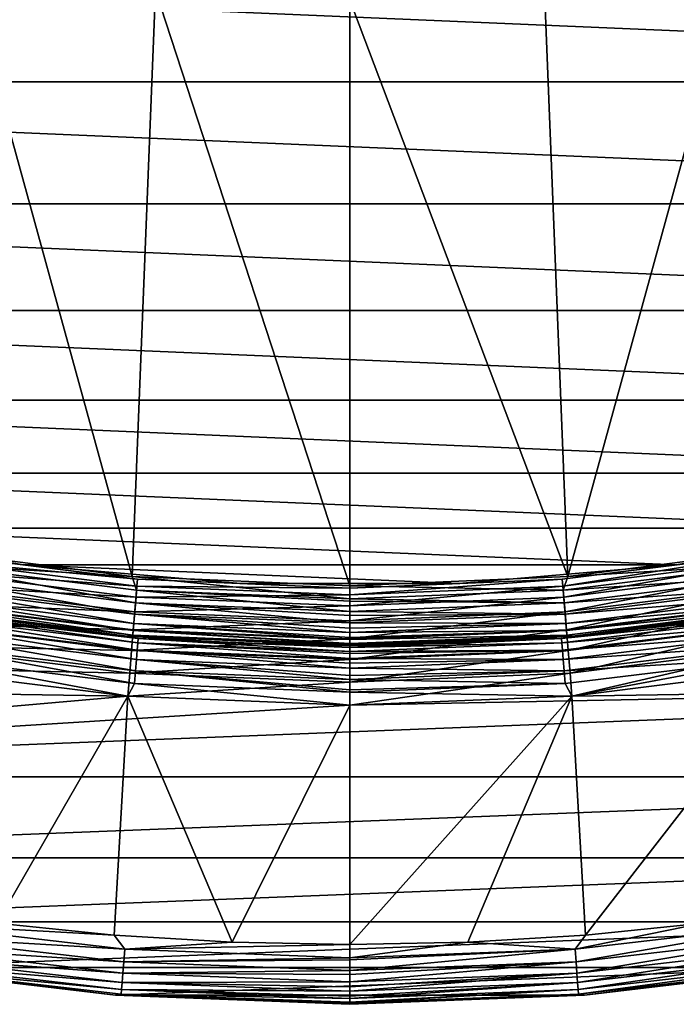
# Model space of a CAD drawing. Header units: millimetres. Extents: x -25 to 25, y -25 to 25.
# Tile 27 of 76: x -2.8 to 2.7, y -25 to -16.8. Entities that reach past the tile are written whole.
import ezdxf

# ---------------------------------------------------------------- set-up
doc = ezdxf.new("R2010")
doc.units = ezdxf.units.MM
doc.header["$LTSCALE"] = 81.481481
for name, color, linetype in [('1', 7, 'CONTINUOUS'), ('11', 7, 'CONTINUOUS'), ('13', 7, 'CONTINUOUS'), ('14', 7, 'CONTINUOUS'), ('15', 7, 'CONTINUOUS'), ('16', 7, 'CONTINUOUS'), ('17', 7, 'CONTINUOUS'), ('18', 7, 'CONTINUOUS'), ('19', 7, 'CONTINUOUS'), ('22', 7, 'CONTINUOUS'), ('24', 7, 'CONTINUOUS'), ('3', 7, 'CONTINUOUS'), ('4', 7, 'CONTINUOUS'), ('5', 7, 'CONTINUOUS'), ('6', 7, 'CONTINUOUS'), ('8', 7, 'CONTINUOUS'), ('9', 7, 'CONTINUOUS')]:
    doc.layers.add(name, color=color, linetype=linetype)

msp = doc.modelspace()

# ---------------------------------------------------------------- linework, layer by layer
at = {"layer": '1', "color": 96, "linetype": 'Continuous', "true_color": 0x008000}
for points in [[(-3.7028, -22.1932, -9.4785), (-11.3498, -22.2751, -9.4785), (-1.8574, -22.4232, -9.4785), (-3.7028, -22.1932, -9.4785)], [(1.8574, -22.4232, -9.4785), (11.3498, -22.2751, -9.4785), (3.7028, -22.1932, -9.4785), (1.8574, -22.4232, -9.4785)], [(-11.3498, -22.2751, -9.4785), (-9.567, -23.097, -9.4785), (-1.8574, -22.4232, -9.4785), (-11.3498, -22.2751, -9.4785)], [(11.3498, -22.2751, -9.4785), (-9.567, -23.097, -9.4785), (9.567, -23.097, -9.4785), (11.3498, -22.2751, -9.4785)], [(-9.567, -23.097, -9.4785), (11.3498, -22.2751, -9.4785), (0, -22.5, -9.4785), (-9.567, -23.097, -9.4785)], [(0, -22.5, -9.4785), (11.3498, -22.2751, -9.4785), (1.8574, -22.4232, -9.4785), (0, -22.5, -9.4785)], [(-9.567, -23.097, -9.4785), (0, -22.5, -9.4785), (-1.8574, -22.4232, -9.4785), (-9.567, -23.097, -9.4785)], [(-9.567, -23.097, -9.4785), (-7.7255, -23.7764, -9.4785), (9.567, -23.097, -9.4785), (-9.567, -23.097, -9.4785)], [(9.567, -23.097, -9.4785), (-7.7255, -23.7764, -9.4785), (7.7255, -23.7764, -9.4785), (9.567, -23.097, -9.4785)], [(-7.7255, -23.7764, -9.4785), (-5.8361, -24.3093, -9.4785), (7.7255, -23.7764, -9.4785), (-7.7255, -23.7764, -9.4785)], [(7.7255, -23.7764, -9.4785), (-5.8361, -24.3093, -9.4785), (5.8361, -24.3093, -9.4785), (7.7255, -23.7764, -9.4785)], [(-5.8361, -24.3093, -9.4785), (-3.9109, -24.6922, -9.4785), (5.8361, -24.3093, -9.4785), (-5.8361, -24.3093, -9.4785)], [(5.8361, -24.3093, -9.4785), (-3.9109, -24.6922, -9.4785), (3.9109, -24.6922, -9.4785), (5.8361, -24.3093, -9.4785)], [(-3.9109, -24.6922, -9.4785), (-1.9615, -24.9229, -9.4785), (3.9109, -24.6922, -9.4785), (-3.9109, -24.6922, -9.4785)], [(3.9109, -24.6922, -9.4785), (-1.9615, -24.9229, -9.4785), (1.9615, -24.9229, -9.4785), (3.9109, -24.6922, -9.4785)], [(-1.9615, -24.9229, -9.4785), (0, -25, -9.4785), (1.9615, -24.9229, -9.4785), (-1.9615, -24.9229, -9.4785)]]:
    msp.add_3dface(points, dxfattribs=at)
at = {"layer": '11', "color": 96, "linetype": 'Continuous', "true_color": 0x008000}
for points in [[(3.718, -21.6836, -7.9785), (1.8657, -21.9207, -7.9785), (3.718, -21.6836, -8.9785), (3.718, -21.6836, -7.9785)], [(3.718, -21.6836, -8.9785), (1.8657, -21.9207, -7.9785), (2.7944, -21.8218, -8.9785), (3.718, -21.6836, -8.9785)], [(2.7944, -21.8218, -8.9785), (1.8657, -21.9207, -7.9785), (1.8657, -21.9207, -8.9785), (2.7944, -21.8218, -8.9785)], [(1.8657, -21.9207, -7.9785), (0, -22, -7.9785), (1.8657, -21.9207, -8.9785), (1.8657, -21.9207, -7.9785)], [(1.8657, -21.9207, -8.9785), (0, -22, -7.9785), (0.9337, -21.9802, -8.9785), (1.8657, -21.9207, -8.9785)], [(0, -22, -7.9785), (0, -22, -8.9785), (0.9337, -21.9802, -8.9785), (0, -22, -7.9785)]]:
    msp.add_3dface(points, dxfattribs=at)
at = {"layer": '13', "color": 96, "linetype": 'Continuous', "true_color": 0x008000}
for points in [[(-4.5296, -21.0174, -12.8785), (-2.7309, -21.3259, -12.8785), (-3.5419, -21.2257, -12.6834), (-4.5296, -21.0174, -12.8785)], [(-3.5419, -21.2257, -12.6834), (-1.777, -21.4457, -12.6834), (-3.5513, -21.2819, -12.4957), (-3.5419, -21.2257, -12.6834)], [(-3.5419, -21.2257, -12.6834), (-2.7309, -21.3259, -12.8785), (-1.777, -21.4457, -12.6834), (-3.5419, -21.2257, -12.6834)], [(1.777, -21.4457, -12.6834), (2.7309, -21.3259, -12.8785), (3.5419, -21.2257, -12.6834), (1.777, -21.4457, -12.6834)], [(1.777, -21.4457, -12.6834), (3.5419, -21.2257, -12.6834), (1.7817, -21.5025, -12.4957), (1.777, -21.4457, -12.6834)], [(1.7817, -21.5025, -12.4957), (3.5419, -21.2257, -12.6834), (3.5513, -21.2819, -12.4957), (1.7817, -21.5025, -12.4957)], [(-3.5513, -21.2819, -12.4957), (-1.7817, -21.5025, -12.4957), (-3.5666, -21.3732, -12.3226), (-3.5513, -21.2819, -12.4957)], [(-3.5513, -21.2819, -12.4957), (-1.777, -21.4457, -12.6834), (-1.7817, -21.5025, -12.4957), (-3.5513, -21.2819, -12.4957)], [(1.7817, -21.5025, -12.4957), (3.5513, -21.2819, -12.4957), (1.7894, -21.5947, -12.3226), (1.7817, -21.5025, -12.4957)], [(1.7894, -21.5947, -12.3226), (3.5513, -21.2819, -12.4957), (3.5666, -21.3732, -12.3226), (1.7894, -21.5947, -12.3226)], [(-3.5666, -21.3732, -12.3226), (-1.7894, -21.5947, -12.3226), (-3.5871, -21.4961, -12.171), (-3.5666, -21.3732, -12.3226)], [(-3.5666, -21.3732, -12.3226), (-1.7817, -21.5025, -12.4957), (-1.7894, -21.5947, -12.3226), (-3.5666, -21.3732, -12.3226)], [(-2.7309, -21.3259, -12.8785), (-0.9125, -21.4806, -12.8785), (-1.777, -21.4457, -12.6834), (-2.7309, -21.3259, -12.8785)], [(0.9125, -21.4806, -12.8785), (2.7309, -21.3259, -12.8785), (1.777, -21.4457, -12.6834), (0.9125, -21.4806, -12.8785)], [(1.7894, -21.5947, -12.3226), (3.5666, -21.3732, -12.3226), (1.7997, -21.7189, -12.171), (1.7894, -21.5947, -12.3226)], [(1.7997, -21.7189, -12.171), (3.5666, -21.3732, -12.3226), (3.5871, -21.4961, -12.171), (1.7997, -21.7189, -12.171)], [(-1.777, -21.4457, -12.6834), (0, -21.5192, -12.6834), (-1.7817, -21.5025, -12.4957), (-1.777, -21.4457, -12.6834)], [(-1.777, -21.4457, -12.6834), (-0.9125, -21.4806, -12.8785), (0, -21.5192, -12.6834), (-1.777, -21.4457, -12.6834)], [(-0.9125, -21.4806, -12.8785), (0.9125, -21.4806, -12.8785), (0, -21.5192, -12.6834), (-0.9125, -21.4806, -12.8785)], [(0, -21.5192, -12.6834), (0.9125, -21.4806, -12.8785), (1.777, -21.4457, -12.6834), (0, -21.5192, -12.6834)], [(0, -21.5192, -12.6834), (1.777, -21.4457, -12.6834), (0, -21.5762, -12.4957), (0, -21.5192, -12.6834)], [(0, -21.5762, -12.4957), (1.777, -21.4457, -12.6834), (1.7817, -21.5025, -12.4957), (0, -21.5762, -12.4957)], [(-3.5871, -21.4961, -12.171), (-1.7997, -21.7189, -12.171), (-3.612, -21.6458, -12.0466), (-3.5871, -21.4961, -12.171)], [(-3.5871, -21.4961, -12.171), (-1.7894, -21.5947, -12.3226), (-1.7997, -21.7189, -12.171), (-3.5871, -21.4961, -12.171)], [(-1.7817, -21.5025, -12.4957), (0, -21.5762, -12.4957), (-1.7894, -21.5947, -12.3226), (-1.7817, -21.5025, -12.4957)], [(-1.7817, -21.5025, -12.4957), (0, -21.5192, -12.6834), (0, -21.5762, -12.4957), (-1.7817, -21.5025, -12.4957)], [(0, -21.5762, -12.4957), (1.7817, -21.5025, -12.4957), (0, -21.6687, -12.3226), (0, -21.5762, -12.4957)], [(0, -21.6687, -12.3226), (1.7817, -21.5025, -12.4957), (1.7894, -21.5947, -12.3226), (0, -21.6687, -12.3226)], [(1.7997, -21.7189, -12.171), (3.5871, -21.4961, -12.171), (1.8122, -21.8701, -12.0466), (1.7997, -21.7189, -12.171)], [(1.8122, -21.8701, -12.0466), (3.5871, -21.4961, -12.171), (3.612, -21.6458, -12.0466), (1.8122, -21.8701, -12.0466)], [(-3.612, -21.6458, -12.0466), (-1.8122, -21.8701, -12.0466), (-3.6405, -21.8166, -11.9543), (-3.612, -21.6458, -12.0466)], [(-3.612, -21.6458, -12.0466), (-1.7997, -21.7189, -12.171), (-1.8122, -21.8701, -12.0466), (-3.612, -21.6458, -12.0466)], [(-1.7894, -21.5947, -12.3226), (0, -21.6687, -12.3226), (-1.7997, -21.7189, -12.171), (-1.7894, -21.5947, -12.3226)], [(-1.7894, -21.5947, -12.3226), (0, -21.5762, -12.4957), (0, -21.6687, -12.3226), (-1.7894, -21.5947, -12.3226)], [(0, -21.6687, -12.3226), (1.7894, -21.5947, -12.3226), (0, -21.7933, -12.171), (0, -21.6687, -12.3226)], [(0, -21.7933, -12.171), (1.7894, -21.5947, -12.3226), (1.7997, -21.7189, -12.171), (0, -21.7933, -12.171)], [(1.8122, -21.8701, -12.0466), (3.612, -21.6458, -12.0466), (1.8265, -22.0427, -11.9543), (1.8122, -21.8701, -12.0466)], [(1.8265, -22.0427, -11.9543), (3.612, -21.6458, -12.0466), (3.6405, -21.8166, -11.9543), (1.8265, -22.0427, -11.9543)], [(-1.7997, -21.7189, -12.171), (0, -21.7933, -12.171), (-1.8122, -21.8701, -12.0466), (-1.7997, -21.7189, -12.171)], [(-1.7997, -21.7189, -12.171), (0, -21.6687, -12.3226), (0, -21.7933, -12.171), (-1.7997, -21.7189, -12.171)], [(0, -21.7933, -12.171), (1.7997, -21.7189, -12.171), (0, -21.9451, -12.0466), (0, -21.7933, -12.171)], [(0, -21.9451, -12.0466), (1.7997, -21.7189, -12.171), (1.8122, -21.8701, -12.0466), (0, -21.9451, -12.0466)], [(-3.6405, -21.8166, -11.9543), (-1.8265, -22.0427, -11.9543), (-3.6715, -22.0018, -11.8975), (-3.6405, -21.8166, -11.9543)], [(-3.6405, -21.8166, -11.9543), (-1.8122, -21.8701, -12.0466), (-1.8265, -22.0427, -11.9543), (-3.6405, -21.8166, -11.9543)], [(-1.8122, -21.8701, -12.0466), (0, -21.7933, -12.171), (0, -21.9451, -12.0466), (-1.8122, -21.8701, -12.0466)], [(1.8265, -22.0427, -11.9543), (3.6405, -21.8166, -11.9543), (1.842, -22.2299, -11.8975), (1.8265, -22.0427, -11.9543)], [(1.842, -22.2299, -11.8975), (3.6405, -21.8166, -11.9543), (3.6715, -22.0018, -11.8975), (1.842, -22.2299, -11.8975)], [(-1.8122, -21.8701, -12.0466), (0, -21.9451, -12.0466), (-1.8265, -22.0427, -11.9543), (-1.8122, -21.8701, -12.0466)], [(0, -21.9451, -12.0466), (1.8122, -21.8701, -12.0466), (0, -22.1182, -11.9543), (0, -21.9451, -12.0466)], [(0, -22.1182, -11.9543), (1.8122, -21.8701, -12.0466), (1.8265, -22.0427, -11.9543), (0, -22.1182, -11.9543)], [(-1.8265, -22.0427, -11.9543), (0, -21.9451, -12.0466), (0, -22.1182, -11.9543), (-1.8265, -22.0427, -11.9543)], [(-3.7034, -22.1931, -11.8785), (-3.6715, -22.0018, -11.8975), (-1.842, -22.2299, -11.8975), (-3.7034, -22.1931, -11.8785)], [(-3.6715, -22.0018, -11.8975), (-1.8265, -22.0427, -11.9543), (-1.842, -22.2299, -11.8975), (-3.6715, -22.0018, -11.8975)], [(-1.8265, -22.0427, -11.9543), (0, -22.1182, -11.9543), (-1.842, -22.2299, -11.8975), (-1.8265, -22.0427, -11.9543)], [(0, -22.1182, -11.9543), (1.8265, -22.0427, -11.9543), (0, -22.3061, -11.8975), (0, -22.1182, -11.9543)], [(0, -22.3061, -11.8975), (1.8265, -22.0427, -11.9543), (1.842, -22.2299, -11.8975), (0, -22.3061, -11.8975)], [(1.8581, -22.4231, -11.8785), (1.842, -22.2299, -11.8975), (3.6715, -22.0018, -11.8975), (1.8581, -22.4231, -11.8785)], [(3.7034, -22.1931, -11.8785), (1.8581, -22.4231, -11.8785), (3.6715, -22.0018, -11.8975), (3.7034, -22.1931, -11.8785)], [(-1.842, -22.2299, -11.8975), (0, -22.1182, -11.9543), (0, -22.3061, -11.8975), (-1.842, -22.2299, -11.8975)], [(-1.8581, -22.4231, -11.8785), (-3.7034, -22.1931, -11.8785), (-1.842, -22.2299, -11.8975), (-1.8581, -22.4231, -11.8785)], [(-1.8581, -22.4231, -11.8785), (-1.842, -22.2299, -11.8975), (0, -22.3061, -11.8975), (-1.8581, -22.4231, -11.8785)], [(0, -22.5, -11.8785), (-1.8581, -22.4231, -11.8785), (0, -22.3061, -11.8975), (0, -22.5, -11.8785)], [(1.8581, -22.4231, -11.8785), (0, -22.5, -11.8785), (1.842, -22.2299, -11.8975), (1.8581, -22.4231, -11.8785)], [(0, -22.5, -11.8785), (0, -22.3061, -11.8975), (1.842, -22.2299, -11.8975), (0, -22.5, -11.8785)]]:
    msp.add_3dface(points, dxfattribs=at)
at = {"layer": '14', "color": 96, "linetype": 'Continuous', "true_color": 0x008000}
for points in [[(3.6329, -21.1908, -7.4785), (1.8228, -21.4226, -7.4785), (3.557, -21.316, -7.4909), (3.6329, -21.1908, -7.4785)], [(1.8228, -21.4226, -7.4785), (1.7846, -21.5369, -7.4909), (3.557, -21.316, -7.4909), (1.8228, -21.4226, -7.4785)], [(1.7846, -21.5369, -7.4909), (3.5744, -21.4204, -7.5278), (3.557, -21.316, -7.4909), (1.7846, -21.5369, -7.4909)], [(1.8228, -21.4226, -7.4785), (0, -21.5, -7.4785), (1.7846, -21.5369, -7.4909), (1.8228, -21.4226, -7.4785)], [(1.7933, -21.6424, -7.5278), (3.5744, -21.4204, -7.5278), (1.7846, -21.5369, -7.4909), (1.7933, -21.6424, -7.5278)], [(1.7933, -21.6424, -7.5278), (3.5901, -21.514, -7.5874), (3.5744, -21.4204, -7.5278), (1.7933, -21.6424, -7.5278)], [(0, -21.5, -7.4785), (0, -21.6107, -7.4909), (1.7846, -21.5369, -7.4909), (0, -21.5, -7.4785)], [(0, -21.6107, -7.4909), (1.7933, -21.6424, -7.5278), (1.7846, -21.5369, -7.4909), (0, -21.6107, -7.4909)], [(1.8012, -21.737, -7.5874), (3.5901, -21.514, -7.5874), (1.7933, -21.6424, -7.5278), (1.8012, -21.737, -7.5874)], [(1.8012, -21.737, -7.5874), (3.6031, -21.5922, -7.6666), (3.5901, -21.514, -7.5874), (1.8012, -21.737, -7.5874)], [(0, -21.6294, -7.4956), (1.7933, -21.6424, -7.5278), (0, -21.6107, -7.4909), (0, -21.6294, -7.4956)], [(0, -21.7165, -7.5278), (1.7933, -21.6424, -7.5278), (0, -21.6294, -7.4956), (0, -21.7165, -7.5278)], [(0, -21.7165, -7.5278), (1.8012, -21.737, -7.5874), (1.7933, -21.6424, -7.5278), (0, -21.7165, -7.5278)], [(1.8077, -21.816, -7.6666), (3.6031, -21.5922, -7.6666), (1.8012, -21.737, -7.5874), (1.8077, -21.816, -7.6666)], [(1.8077, -21.816, -7.6666), (3.6129, -21.6511, -7.7615), (3.6031, -21.5922, -7.6666), (1.8077, -21.816, -7.6666)], [(1.8127, -21.8755, -7.7615), (3.6129, -21.6511, -7.7615), (1.8077, -21.816, -7.6666), (1.8127, -21.8755, -7.7615)], [(1.8127, -21.8755, -7.7615), (3.619, -21.6876, -7.8673), (3.6129, -21.6511, -7.7615), (1.8127, -21.8755, -7.7615)], [(0, -21.75, -7.5455), (1.8012, -21.737, -7.5874), (0, -21.7165, -7.5278), (0, -21.75, -7.5455)], [(1.8157, -21.9124, -7.8673), (3.619, -21.6876, -7.8673), (1.8127, -21.8755, -7.7615), (1.8157, -21.9124, -7.8673)], [(1.8157, -21.9124, -7.8673), (1.8657, -21.9207, -7.9785), (3.619, -21.6876, -7.8673), (1.8157, -21.9124, -7.8673)], [(1.8657, -21.9207, -7.9785), (3.718, -21.6836, -7.9785), (3.619, -21.6876, -7.8673), (1.8657, -21.9207, -7.9785)], [(0, -21.8115, -7.5874), (1.8077, -21.816, -7.6666), (1.8012, -21.737, -7.5874), (0, -21.8115, -7.5874)], [(0, -21.8115, -7.5874), (1.8012, -21.737, -7.5874), (0, -21.75, -7.5455), (0, -21.8115, -7.5874)], [(0, -21.8536, -7.625), (1.8077, -21.816, -7.6666), (0, -21.8115, -7.5874), (0, -21.8536, -7.625)], [(0, -21.8908, -7.6666), (1.8127, -21.8755, -7.7615), (1.8077, -21.816, -7.6666), (0, -21.8908, -7.6666)], [(0, -21.8908, -7.6666), (1.8077, -21.816, -7.6666), (0, -21.8536, -7.625), (0, -21.8908, -7.6666)], [(0, -21.9504, -7.7615), (1.8157, -21.9124, -7.8673), (1.8127, -21.8755, -7.7615), (0, -21.9504, -7.7615)], [(0, -21.9504, -7.7615), (1.8127, -21.8755, -7.7615), (0, -21.933, -7.7285), (0, -21.9504, -7.7615)], [(0, -21.933, -7.7285), (1.8127, -21.8755, -7.7615), (0, -21.8908, -7.6666), (0, -21.933, -7.7285)], [(0, -21.9875, -7.8673), (1.8657, -21.9207, -7.9785), (1.8157, -21.9124, -7.8673), (0, -21.9875, -7.8673)], [(0, -21.9875, -7.8673), (1.8157, -21.9124, -7.8673), (0, -21.983, -7.8491), (0, -21.9875, -7.8673)], [(0, -21.983, -7.8491), (1.8157, -21.9124, -7.8673), (0, -21.9504, -7.7615), (0, -21.983, -7.8491)], [(0, -22, -7.9785), (1.8657, -21.9207, -7.9785), (0, -21.9875, -7.8673), (0, -22, -7.9785)]]:
    msp.add_3dface(points, dxfattribs=at)
at = {"layer": '15', "color": 96, "linetype": 'Continuous', "true_color": 0x008000}
for points in [[(-1.8228, -21.4226, -7.4785), (-3.6329, -21.1908, -7.4785), (-3.557, -21.316, -7.4909), (-1.8228, -21.4226, -7.4785)], [(-3.5744, -21.4204, -7.5278), (-1.7933, -21.6424, -7.5278), (-3.557, -21.316, -7.4909), (-3.5744, -21.4204, -7.5278)], [(-1.8228, -21.4226, -7.4785), (-3.557, -21.316, -7.4909), (-1.7846, -21.5369, -7.4909), (-1.8228, -21.4226, -7.4785)], [(-3.557, -21.316, -7.4909), (-1.7933, -21.6424, -7.5278), (-1.7846, -21.5369, -7.4909), (-3.557, -21.316, -7.4909)], [(-3.5901, -21.514, -7.5874), (-1.8012, -21.737, -7.5874), (-3.5744, -21.4204, -7.5278), (-3.5901, -21.514, -7.5874)], [(-3.5744, -21.4204, -7.5278), (-1.8012, -21.737, -7.5874), (-1.7933, -21.6424, -7.5278), (-3.5744, -21.4204, -7.5278)], [(0, -21.5, -7.4785), (-1.8228, -21.4226, -7.4785), (0, -21.6107, -7.4909), (0, -21.5, -7.4785)], [(0, -21.6107, -7.4909), (-1.8228, -21.4226, -7.4785), (-1.7846, -21.5369, -7.4909), (0, -21.6107, -7.4909)], [(-3.6031, -21.5922, -7.6666), (-1.8077, -21.816, -7.6666), (-3.5901, -21.514, -7.5874), (-3.6031, -21.5922, -7.6666)], [(-3.5901, -21.514, -7.5874), (-1.8077, -21.816, -7.6666), (-1.8012, -21.737, -7.5874), (-3.5901, -21.514, -7.5874)], [(-1.7933, -21.6424, -7.5278), (0, -21.7165, -7.5278), (-1.7846, -21.5369, -7.4909), (-1.7933, -21.6424, -7.5278)], [(0, -21.7165, -7.5278), (0, -21.6294, -7.4956), (-1.7846, -21.5369, -7.4909), (0, -21.7165, -7.5278)], [(0, -21.6294, -7.4956), (0, -21.6107, -7.4909), (-1.7846, -21.5369, -7.4909), (0, -21.6294, -7.4956)], [(-3.619, -21.6876, -7.8673), (-1.8157, -21.9124, -7.8673), (-3.6129, -21.6511, -7.7615), (-3.619, -21.6876, -7.8673)], [(-3.6129, -21.6511, -7.7615), (-1.8127, -21.8755, -7.7615), (-3.6031, -21.5922, -7.6666), (-3.6129, -21.6511, -7.7615)], [(-3.6129, -21.6511, -7.7615), (-1.8157, -21.9124, -7.8673), (-1.8127, -21.8755, -7.7615), (-3.6129, -21.6511, -7.7615)], [(-3.6031, -21.5922, -7.6666), (-1.8127, -21.8755, -7.7615), (-1.8077, -21.816, -7.6666), (-3.6031, -21.5922, -7.6666)], [(-1.8012, -21.737, -7.5874), (0, -21.8115, -7.5874), (-1.7933, -21.6424, -7.5278), (-1.8012, -21.737, -7.5874)], [(0, -21.8115, -7.5874), (0, -21.75, -7.5455), (-1.7933, -21.6424, -7.5278), (0, -21.8115, -7.5874)], [(0, -21.75, -7.5455), (0, -21.7165, -7.5278), (-1.7933, -21.6424, -7.5278), (0, -21.75, -7.5455)], [(-3.718, -21.6836, -7.9785), (-1.8657, -21.9207, -7.9785), (-3.619, -21.6876, -7.8673), (-3.718, -21.6836, -7.9785)], [(-3.619, -21.6876, -7.8673), (-1.8657, -21.9207, -7.9785), (-1.8157, -21.9124, -7.8673), (-3.619, -21.6876, -7.8673)], [(-1.8127, -21.8755, -7.7615), (0, -21.9504, -7.7615), (-1.8077, -21.816, -7.6666), (-1.8127, -21.8755, -7.7615)], [(-1.8077, -21.816, -7.6666), (0, -21.8908, -7.6666), (-1.8012, -21.737, -7.5874), (-1.8077, -21.816, -7.6666)], [(0, -21.9504, -7.7615), (0, -21.933, -7.7285), (-1.8077, -21.816, -7.6666), (0, -21.9504, -7.7615)], [(0, -21.933, -7.7285), (0, -21.8908, -7.6666), (-1.8077, -21.816, -7.6666), (0, -21.933, -7.7285)], [(0, -21.8908, -7.6666), (0, -21.8536, -7.625), (-1.8012, -21.737, -7.5874), (0, -21.8908, -7.6666)], [(0, -21.8536, -7.625), (0, -21.8115, -7.5874), (-1.8012, -21.737, -7.5874), (0, -21.8536, -7.625)], [(-1.8157, -21.9124, -7.8673), (0, -21.9875, -7.8673), (-1.8127, -21.8755, -7.7615), (-1.8157, -21.9124, -7.8673)], [(0, -21.9875, -7.8673), (0, -21.983, -7.8491), (-1.8127, -21.8755, -7.7615), (0, -21.9875, -7.8673)], [(0, -21.983, -7.8491), (0, -21.9504, -7.7615), (-1.8127, -21.8755, -7.7615), (0, -21.983, -7.8491)], [(-1.8657, -21.9207, -7.9785), (0, -22, -7.9785), (-1.8157, -21.9124, -7.8673), (-1.8657, -21.9207, -7.9785)], [(0, -22, -7.9785), (0, -21.9875, -7.8673), (-1.8157, -21.9124, -7.8673), (0, -22, -7.9785)]]:
    msp.add_3dface(points, dxfattribs=at)
at = {"layer": '16', "color": 96, "linetype": 'Continuous', "true_color": 0x008000}
for points in [[(-1.884, -24.539, -11.866), (-3.773, -24.4274, -11.829), (-3.7569, -24.3228, -11.866), (-1.884, -24.539, -11.866)], [(-2.9526, -24.3214, -11.8785), (-1.9708, -24.4206, -11.8785), (-3.7569, -24.3228, -11.866), (-2.9526, -24.3214, -11.8785)], [(-1.9708, -24.4206, -11.8785), (-1.884, -24.539, -11.866), (-3.7569, -24.3228, -11.866), (-1.9708, -24.4206, -11.8785)], [(-1.8921, -24.6445, -11.829), (-3.7875, -24.5211, -11.7693), (-3.773, -24.4274, -11.829), (-1.8921, -24.6445, -11.829)], [(-1.8921, -24.6445, -11.829), (-3.773, -24.4274, -11.829), (-1.884, -24.539, -11.866), (-1.8921, -24.6445, -11.829)], [(-1.9708, -24.4206, -11.8785), (-0.9861, -24.4802, -11.8785), (-1.884, -24.539, -11.866), (-1.9708, -24.4206, -11.8785)], [(-1.8993, -24.7391, -11.7693), (-3.7996, -24.5994, -11.69), (-3.7875, -24.5211, -11.7693), (-1.8993, -24.7391, -11.7693)], [(-1.8993, -24.7391, -11.7693), (-3.7875, -24.5211, -11.7693), (-1.8921, -24.6445, -11.829), (-1.8993, -24.7391, -11.7693)], [(-0.9861, -24.4802, -11.8785), (0, -24.5, -11.8785), (-1.884, -24.539, -11.866), (-0.9861, -24.4802, -11.8785)], [(0, -24.5, -11.8785), (0, -24.6113, -11.866), (-1.884, -24.539, -11.866), (0, -24.5, -11.8785)], [(-1.9054, -24.8181, -11.69), (-3.8087, -24.6583, -11.5951), (-3.7996, -24.5994, -11.69), (-1.9054, -24.8181, -11.69)], [(-1.9054, -24.8181, -11.69), (-3.7996, -24.5994, -11.69), (-1.8993, -24.7391, -11.7693), (-1.9054, -24.8181, -11.69)], [(0, -24.6113, -11.866), (-1.8921, -24.6445, -11.829), (-1.884, -24.539, -11.866), (0, -24.6113, -11.866)], [(0, -24.6294, -11.8615), (-1.8921, -24.6445, -11.829), (0, -24.6113, -11.866), (0, -24.6294, -11.8615)], [(-1.9615, -24.9229, -11.3785), (-3.9109, -24.6922, -11.3785), (-3.8143, -24.6947, -11.4892), (-1.9615, -24.9229, -11.3785)], [(-1.91, -24.8775, -11.5951), (-3.8143, -24.6947, -11.4892), (-3.8087, -24.6583, -11.5951), (-1.91, -24.8775, -11.5951)], [(-1.9128, -24.9143, -11.4892), (-1.9615, -24.9229, -11.3785), (-3.8143, -24.6947, -11.4892), (-1.9128, -24.9143, -11.4892)], [(-1.9128, -24.9143, -11.4892), (-3.8143, -24.6947, -11.4892), (-1.91, -24.8775, -11.5951), (-1.9128, -24.9143, -11.4892)], [(-1.91, -24.8775, -11.5951), (-3.8087, -24.6583, -11.5951), (-1.9054, -24.8181, -11.69), (-1.91, -24.8775, -11.5951)], [(0, -24.717, -11.829), (-1.8993, -24.7391, -11.7693), (-1.8921, -24.6445, -11.829), (0, -24.717, -11.829)], [(0, -24.717, -11.829), (-1.8921, -24.6445, -11.829), (0, -24.6294, -11.8615), (0, -24.717, -11.829)], [(0, -24.8119, -11.7693), (-1.9054, -24.8181, -11.69), (-1.8993, -24.7391, -11.7693), (0, -24.8119, -11.7693)], [(0, -24.75, -11.8115), (-1.8993, -24.7391, -11.7693), (0, -24.717, -11.829), (0, -24.75, -11.8115)], [(0, -24.8119, -11.7693), (-1.8993, -24.7391, -11.7693), (0, -24.75, -11.8115), (0, -24.8119, -11.7693)], [(0, -24.8911, -11.69), (-1.91, -24.8775, -11.5951), (-1.9054, -24.8181, -11.69), (0, -24.8911, -11.69)], [(0, -24.8536, -11.7321), (-1.9054, -24.8181, -11.69), (0, -24.8119, -11.7693), (0, -24.8536, -11.7321)], [(0, -24.8911, -11.69), (-1.9054, -24.8181, -11.69), (0, -24.8536, -11.7321), (0, -24.8911, -11.69)], [(0, -24.9876, -11.4892), (-1.9615, -24.9229, -11.3785), (-1.9128, -24.9143, -11.4892), (0, -24.9876, -11.4892)], [(0, -25, -11.3785), (-1.9615, -24.9229, -11.3785), (0, -24.9876, -11.4892), (0, -25, -11.3785)], [(0, -24.9507, -11.5951), (-1.9128, -24.9143, -11.4892), (-1.91, -24.8775, -11.5951), (0, -24.9507, -11.5951)], [(0, -24.9876, -11.4892), (-1.9128, -24.9143, -11.4892), (0, -24.983, -11.5079), (0, -24.9876, -11.4892)], [(0, -24.983, -11.5079), (-1.9128, -24.9143, -11.4892), (0, -24.9507, -11.5951), (0, -24.983, -11.5079)], [(0, -24.9507, -11.5951), (-1.91, -24.8775, -11.5951), (0, -24.933, -11.6285), (0, -24.9507, -11.5951)], [(0, -24.933, -11.6285), (-1.91, -24.8775, -11.5951), (0, -24.8911, -11.69), (0, -24.933, -11.6285)]]:
    msp.add_3dface(points, dxfattribs=at)
at = {"layer": '17', "color": 96, "linetype": 'Continuous', "true_color": 0x008000}
for points in [[(1.9708, -24.4206, -11.8785), (2.9526, -24.3214, -11.8785), (1.884, -24.539, -11.866), (1.9708, -24.4206, -11.8785)], [(2.9526, -24.3214, -11.8785), (3.7569, -24.3228, -11.866), (1.884, -24.539, -11.866), (2.9526, -24.3214, -11.8785)], [(3.7569, -24.3228, -11.866), (1.8921, -24.6445, -11.829), (1.884, -24.539, -11.866), (3.7569, -24.3228, -11.866)], [(3.773, -24.4274, -11.829), (1.8921, -24.6445, -11.829), (3.7569, -24.3228, -11.866), (3.773, -24.4274, -11.829)], [(0.9861, -24.4802, -11.8785), (1.9708, -24.4206, -11.8785), (1.884, -24.539, -11.866), (0.9861, -24.4802, -11.8785)], [(3.773, -24.4274, -11.829), (1.8993, -24.7391, -11.7693), (1.8921, -24.6445, -11.829), (3.773, -24.4274, -11.829)], [(3.7875, -24.5211, -11.7693), (1.8993, -24.7391, -11.7693), (3.773, -24.4274, -11.829), (3.7875, -24.5211, -11.7693)], [(0, -24.5, -11.8785), (0.9861, -24.4802, -11.8785), (0, -24.6113, -11.866), (0, -24.5, -11.8785)], [(0, -24.6113, -11.866), (0.9861, -24.4802, -11.8785), (1.884, -24.539, -11.866), (0, -24.6113, -11.866)], [(3.7875, -24.5211, -11.7693), (1.9054, -24.8181, -11.69), (1.8993, -24.7391, -11.7693), (3.7875, -24.5211, -11.7693)], [(3.7996, -24.5994, -11.69), (1.9054, -24.8181, -11.69), (3.7875, -24.5211, -11.7693), (3.7996, -24.5994, -11.69)], [(0, -24.717, -11.829), (0, -24.6294, -11.8615), (1.884, -24.539, -11.866), (0, -24.717, -11.829)], [(1.8921, -24.6445, -11.829), (0, -24.717, -11.829), (1.884, -24.539, -11.866), (1.8921, -24.6445, -11.829)], [(0, -24.6294, -11.8615), (0, -24.6113, -11.866), (1.884, -24.539, -11.866), (0, -24.6294, -11.8615)], [(3.7996, -24.5994, -11.69), (1.91, -24.8775, -11.5951), (1.9054, -24.8181, -11.69), (3.7996, -24.5994, -11.69)], [(3.8087, -24.6583, -11.5951), (1.91, -24.8775, -11.5951), (3.7996, -24.5994, -11.69), (3.8087, -24.6583, -11.5951)], [(0, -24.8119, -11.7693), (0, -24.75, -11.8115), (1.8921, -24.6445, -11.829), (0, -24.8119, -11.7693)], [(1.8993, -24.7391, -11.7693), (0, -24.8119, -11.7693), (1.8921, -24.6445, -11.829), (1.8993, -24.7391, -11.7693)], [(0, -24.75, -11.8115), (0, -24.717, -11.829), (1.8921, -24.6445, -11.829), (0, -24.75, -11.8115)], [(3.8087, -24.6583, -11.5951), (1.9128, -24.9143, -11.4892), (1.91, -24.8775, -11.5951), (3.8087, -24.6583, -11.5951)], [(3.8143, -24.6947, -11.4892), (1.9128, -24.9143, -11.4892), (3.8087, -24.6583, -11.5951), (3.8143, -24.6947, -11.4892)], [(3.8143, -24.6947, -11.4892), (1.9615, -24.9229, -11.3785), (1.9128, -24.9143, -11.4892), (3.8143, -24.6947, -11.4892)], [(3.9109, -24.6922, -11.3785), (1.9615, -24.9229, -11.3785), (3.8143, -24.6947, -11.4892), (3.9109, -24.6922, -11.3785)], [(0, -24.8911, -11.69), (0, -24.8536, -11.7321), (1.8993, -24.7391, -11.7693), (0, -24.8911, -11.69)], [(1.9054, -24.8181, -11.69), (0, -24.8911, -11.69), (1.8993, -24.7391, -11.7693), (1.9054, -24.8181, -11.69)], [(0, -24.8536, -11.7321), (0, -24.8119, -11.7693), (1.8993, -24.7391, -11.7693), (0, -24.8536, -11.7321)], [(0, -24.9507, -11.5951), (0, -24.933, -11.6285), (1.9054, -24.8181, -11.69), (0, -24.9507, -11.5951)], [(1.91, -24.8775, -11.5951), (0, -24.9507, -11.5951), (1.9054, -24.8181, -11.69), (1.91, -24.8775, -11.5951)], [(0, -24.933, -11.6285), (0, -24.8911, -11.69), (1.9054, -24.8181, -11.69), (0, -24.933, -11.6285)], [(0, -24.9876, -11.4892), (0, -24.983, -11.5079), (1.91, -24.8775, -11.5951), (0, -24.9876, -11.4892)], [(1.9128, -24.9143, -11.4892), (0, -24.9876, -11.4892), (1.91, -24.8775, -11.5951), (1.9128, -24.9143, -11.4892)], [(0, -24.983, -11.5079), (0, -24.9507, -11.5951), (1.91, -24.8775, -11.5951), (0, -24.983, -11.5079)], [(1.9615, -24.9229, -11.3785), (0, -25, -11.3785), (1.9128, -24.9143, -11.4892), (1.9615, -24.9229, -11.3785)], [(0, -25, -11.3785), (0, -24.9876, -11.4892), (1.9128, -24.9143, -11.4892), (0, -25, -11.3785)]]:
    msp.add_3dface(points, dxfattribs=at)
at = {"layer": '18', "color": 96, "linetype": 'Continuous', "true_color": 0x008000}
for points in [[(-3.537, -21.764, -9.1956), (-1.7743, -21.9781, -9.1956), (-3.5311, -21.7275, -9.0898), (-3.537, -21.764, -9.1956)], [(-2.7944, -21.8218, -8.9785), (-3.5311, -21.7275, -9.0898), (-1.7713, -21.9412, -9.0898), (-2.7944, -21.8218, -8.9785)], [(-3.5311, -21.7275, -9.0898), (-1.7743, -21.9781, -9.1956), (-1.7713, -21.9412, -9.0898), (-3.5311, -21.7275, -9.0898)], [(-3.5466, -21.8229, -9.2904), (-1.7791, -22.0375, -9.2904), (-3.537, -21.764, -9.1956), (-3.5466, -21.8229, -9.2904)], [(-3.537, -21.764, -9.1956), (-1.7791, -22.0375, -9.2904), (-1.7743, -21.9781, -9.1956), (-3.537, -21.764, -9.1956)], [(-3.5593, -21.9012, -9.3697), (-1.7854, -22.1166, -9.3697), (-3.5466, -21.8229, -9.2904), (-3.5593, -21.9012, -9.3697)], [(-3.5466, -21.8229, -9.2904), (-1.7854, -22.1166, -9.3697), (-1.7791, -22.0375, -9.2904), (-3.5466, -21.8229, -9.2904)], [(-1.8657, -21.9207, -8.9785), (-2.7944, -21.8218, -8.9785), (-1.7713, -21.9412, -9.0898), (-1.8657, -21.9207, -8.9785)], [(-3.5745, -21.9949, -9.4292), (-1.7931, -22.2112, -9.4292), (-3.5593, -21.9012, -9.3697), (-3.5745, -21.9949, -9.4292)], [(-3.5593, -21.9012, -9.3697), (-1.7931, -22.2112, -9.4292), (-1.7854, -22.1166, -9.3697), (-3.5593, -21.9012, -9.3697)], [(-0.9337, -21.9802, -8.9785), (-1.8657, -21.9207, -8.9785), (-1.7713, -21.9412, -9.0898), (-0.9337, -21.9802, -8.9785)], [(-1.7791, -22.0375, -9.2904), (0, -22.1092, -9.2904), (-1.7743, -21.9781, -9.1956), (-1.7791, -22.0375, -9.2904)], [(-1.7743, -21.9781, -9.1956), (0, -22.0496, -9.1956), (-1.7713, -21.9412, -9.0898), (-1.7743, -21.9781, -9.1956)], [(-1.7743, -21.9781, -9.1956), (0, -22.1092, -9.2904), (0, -22.067, -9.2285), (-1.7743, -21.9781, -9.1956)], [(0, -22.0496, -9.1956), (-1.7743, -21.9781, -9.1956), (0, -22.067, -9.2285), (0, -22.0496, -9.1956)], [(-0.9337, -21.9802, -8.9785), (-1.7713, -21.9412, -9.0898), (0, -22.0125, -9.0898), (-0.9337, -21.9802, -8.9785)], [(-1.7713, -21.9412, -9.0898), (0, -22.0496, -9.1956), (0, -22.017, -9.1079), (-1.7713, -21.9412, -9.0898)], [(0, -22.0125, -9.0898), (-1.7713, -21.9412, -9.0898), (0, -22.017, -9.1079), (0, -22.0125, -9.0898)], [(0, -22, -8.9785), (-0.9337, -21.9802, -8.9785), (0, -22.0125, -9.0898), (0, -22, -8.9785)], [(-3.5915, -22.0994, -9.4661), (-1.8016, -22.3167, -9.4661), (-3.5745, -21.9949, -9.4292), (-3.5915, -22.0994, -9.4661)], [(-3.5745, -21.9949, -9.4292), (-1.8016, -22.3167, -9.4661), (-1.7931, -22.2112, -9.4292), (-3.5745, -21.9949, -9.4292)], [(-1.7854, -22.1166, -9.3697), (0, -22.1885, -9.3697), (-1.7791, -22.0375, -9.2904), (-1.7854, -22.1166, -9.3697)], [(-1.7791, -22.0375, -9.2904), (0, -22.1885, -9.3697), (0, -22.1464, -9.3321), (-1.7791, -22.0375, -9.2904)], [(0, -22.1092, -9.2904), (-1.7791, -22.0375, -9.2904), (0, -22.1464, -9.3321), (0, -22.1092, -9.2904)], [(-3.7028, -22.1932, -9.4785), (-1.8574, -22.4232, -9.4785), (-3.5915, -22.0994, -9.4661), (-3.7028, -22.1932, -9.4785)], [(-3.5915, -22.0994, -9.4661), (-1.8574, -22.4232, -9.4785), (-1.8016, -22.3167, -9.4661), (-3.5915, -22.0994, -9.4661)], [(-1.7931, -22.2112, -9.4292), (0, -22.2835, -9.4292), (-1.7854, -22.1166, -9.3697), (-1.7931, -22.2112, -9.4292)], [(-1.7854, -22.1166, -9.3697), (0, -22.2835, -9.4292), (0, -22.25, -9.4115), (-1.7854, -22.1166, -9.3697)], [(0, -22.1885, -9.3697), (-1.7854, -22.1166, -9.3697), (0, -22.25, -9.4115), (0, -22.1885, -9.3697)], [(-1.8016, -22.3167, -9.4661), (0, -22.3893, -9.4661), (-1.7931, -22.2112, -9.4292), (-1.8016, -22.3167, -9.4661)], [(-1.7931, -22.2112, -9.4292), (0, -22.3893, -9.4661), (0, -22.3706, -9.4615), (-1.7931, -22.2112, -9.4292)], [(0, -22.2835, -9.4292), (-1.7931, -22.2112, -9.4292), (0, -22.3706, -9.4615), (0, -22.2835, -9.4292)], [(-1.8574, -22.4232, -9.4785), (0, -22.5, -9.4785), (-1.8016, -22.3167, -9.4661), (-1.8574, -22.4232, -9.4785)], [(-1.8016, -22.3167, -9.4661), (0, -22.5, -9.4785), (0, -22.3893, -9.4661), (-1.8016, -22.3167, -9.4661)]]:
    msp.add_3dface(points, dxfattribs=at)
at = {"layer": '19', "color": 96, "linetype": 'Continuous', "true_color": 0x008000}
for points in [[(1.8657, -21.9207, -8.9785), (1.7713, -21.9412, -9.0898), (3.5311, -21.7275, -9.0898), (1.8657, -21.9207, -8.9785)], [(1.7713, -21.9412, -9.0898), (3.537, -21.764, -9.1956), (3.5311, -21.7275, -9.0898), (1.7713, -21.9412, -9.0898)], [(2.7944, -21.8218, -8.9785), (1.8657, -21.9207, -8.9785), (3.5311, -21.7275, -9.0898), (2.7944, -21.8218, -8.9785)], [(1.7743, -21.9781, -9.1956), (3.537, -21.764, -9.1956), (1.7713, -21.9412, -9.0898), (1.7743, -21.9781, -9.1956)], [(1.7743, -21.9781, -9.1956), (3.5466, -21.8229, -9.2904), (3.537, -21.764, -9.1956), (1.7743, -21.9781, -9.1956)], [(1.7791, -22.0375, -9.2904), (3.5466, -21.8229, -9.2904), (1.7743, -21.9781, -9.1956), (1.7791, -22.0375, -9.2904)], [(1.7791, -22.0375, -9.2904), (3.5593, -21.9012, -9.3697), (3.5466, -21.8229, -9.2904), (1.7791, -22.0375, -9.2904)], [(0.9337, -21.9802, -8.9785), (0, -22, -8.9785), (1.7713, -21.9412, -9.0898), (0.9337, -21.9802, -8.9785)], [(0, -22, -8.9785), (0, -22.0125, -9.0898), (1.7713, -21.9412, -9.0898), (0, -22, -8.9785)], [(0, -22.0125, -9.0898), (1.7743, -21.9781, -9.1956), (1.7713, -21.9412, -9.0898), (0, -22.0125, -9.0898)], [(0, -22.017, -9.1079), (0, -22.0496, -9.1956), (1.7743, -21.9781, -9.1956), (0, -22.017, -9.1079)], [(0, -22.0496, -9.1956), (1.7791, -22.0375, -9.2904), (1.7743, -21.9781, -9.1956), (0, -22.0496, -9.1956)], [(0, -22.0125, -9.0898), (0, -22.017, -9.1079), (1.7743, -21.9781, -9.1956), (0, -22.0125, -9.0898)], [(1.8657, -21.9207, -8.9785), (0.9337, -21.9802, -8.9785), (1.7713, -21.9412, -9.0898), (1.8657, -21.9207, -8.9785)], [(1.7854, -22.1166, -9.3697), (3.5593, -21.9012, -9.3697), (1.7791, -22.0375, -9.2904), (1.7854, -22.1166, -9.3697)], [(1.7854, -22.1166, -9.3697), (3.5745, -21.9949, -9.4292), (3.5593, -21.9012, -9.3697), (1.7854, -22.1166, -9.3697)], [(0, -22.067, -9.2285), (0, -22.1092, -9.2904), (1.7791, -22.0375, -9.2904), (0, -22.067, -9.2285)], [(0, -22.1092, -9.2904), (1.7854, -22.1166, -9.3697), (1.7791, -22.0375, -9.2904), (0, -22.1092, -9.2904)], [(0, -22.0496, -9.1956), (0, -22.067, -9.2285), (1.7791, -22.0375, -9.2904), (0, -22.0496, -9.1956)], [(1.7931, -22.2112, -9.4292), (3.5745, -21.9949, -9.4292), (1.7854, -22.1166, -9.3697), (1.7931, -22.2112, -9.4292)], [(1.7931, -22.2112, -9.4292), (3.5915, -22.0994, -9.4661), (3.5745, -21.9949, -9.4292), (1.7931, -22.2112, -9.4292)], [(0, -22.1092, -9.2904), (0, -22.1464, -9.3321), (1.7854, -22.1166, -9.3697), (0, -22.1092, -9.2904)], [(0, -22.1464, -9.3321), (0, -22.1885, -9.3697), (1.7854, -22.1166, -9.3697), (0, -22.1464, -9.3321)], [(0, -22.1885, -9.3697), (1.7931, -22.2112, -9.4292), (1.7854, -22.1166, -9.3697), (0, -22.1885, -9.3697)], [(1.8016, -22.3167, -9.4661), (3.5915, -22.0994, -9.4661), (1.7931, -22.2112, -9.4292), (1.8016, -22.3167, -9.4661)], [(1.8016, -22.3167, -9.4661), (1.8574, -22.4232, -9.4785), (3.5915, -22.0994, -9.4661), (1.8016, -22.3167, -9.4661)], [(1.8574, -22.4232, -9.4785), (3.7028, -22.1932, -9.4785), (3.5915, -22.0994, -9.4661), (1.8574, -22.4232, -9.4785)], [(0, -22.1885, -9.3697), (0, -22.25, -9.4115), (1.7931, -22.2112, -9.4292), (0, -22.1885, -9.3697)], [(0, -22.25, -9.4115), (0, -22.2835, -9.4292), (1.7931, -22.2112, -9.4292), (0, -22.25, -9.4115)], [(0, -22.2835, -9.4292), (1.8016, -22.3167, -9.4661), (1.7931, -22.2112, -9.4292), (0, -22.2835, -9.4292)], [(0, -22.2835, -9.4292), (0, -22.3706, -9.4615), (1.8016, -22.3167, -9.4661), (0, -22.2835, -9.4292)], [(0, -22.3893, -9.4661), (1.8574, -22.4232, -9.4785), (1.8016, -22.3167, -9.4661), (0, -22.3893, -9.4661)], [(0, -22.3706, -9.4615), (0, -22.3893, -9.4661), (1.8016, -22.3167, -9.4661), (0, -22.3706, -9.4615)], [(0, -22.5, -9.4785), (1.8574, -22.4232, -9.4785), (0, -22.3893, -9.4661), (0, -22.5, -9.4785)]]:
    msp.add_3dface(points, dxfattribs=at)
at = {"layer": '22', "color": 9, "linetype": 'Continuous', "true_color": 0xc2bdad}
for points in [[(-12.7846, -17.286, -75.5285), (-14.2045, -16.1394, -75.5285), (12.7846, -17.286, -75.5285), (-12.7846, -17.286, -75.5285)], [(12.7846, -17.286, -75.5285), (-14.2045, -16.1394, -75.5285), (14.2045, -16.1394, -75.5285), (12.7846, -17.286, -75.5285)], [(-11.2727, -18.3078, -75.5285), (-12.7846, -17.286, -75.5285), (11.2727, -18.3078, -75.5285), (-11.2727, -18.3078, -75.5285)], [(11.2727, -18.3078, -75.5285), (-12.7846, -17.286, -75.5285), (12.7846, -17.286, -75.5285), (11.2727, -18.3078, -75.5285)], [(-9.6793, -19.1979, -75.5285), (-11.2727, -18.3078, -75.5285), (9.6793, -19.1979, -75.5285), (-9.6793, -19.1979, -75.5285)], [(9.6793, -19.1979, -75.5285), (-11.2727, -18.3078, -75.5285), (11.2727, -18.3078, -75.5285), (9.6793, -19.1979, -75.5285)], [(-8.0165, -19.9496, -75.5285), (-9.6793, -19.1979, -75.5285), (8.0165, -19.9496, -75.5285), (-8.0165, -19.9496, -75.5285)], [(8.0165, -19.9496, -75.5285), (-9.6793, -19.1979, -75.5285), (9.6793, -19.1979, -75.5285), (8.0165, -19.9496, -75.5285)], [(-6.2956, -20.5576, -75.5285), (-8.0165, -19.9496, -75.5285), (6.2956, -20.5576, -75.5285), (-6.2956, -20.5576, -75.5285)], [(6.2956, -20.5576, -75.5285), (-8.0165, -19.9496, -75.5285), (8.0165, -19.9496, -75.5285), (6.2956, -20.5576, -75.5285)], [(-4.5297, -21.0174, -75.5285), (-6.2956, -20.5576, -75.5285), (4.5297, -21.0174, -75.5285), (-4.5297, -21.0174, -75.5285)], [(4.5297, -21.0174, -75.5285), (-6.2956, -20.5576, -75.5285), (6.2956, -20.5576, -75.5285), (4.5297, -21.0174, -75.5285)], [(-2.7308, -21.3259, -75.5285), (-4.5297, -21.0174, -75.5285), (2.7308, -21.3259, -75.5285), (-2.7308, -21.3259, -75.5285)], [(2.7308, -21.3259, -75.5285), (-4.5297, -21.0174, -75.5285), (4.5297, -21.0174, -75.5285), (2.7308, -21.3259, -75.5285)], [(-0.9125, -21.4806, -75.5285), (-2.7308, -21.3259, -75.5285), (0.9125, -21.4806, -75.5285), (-0.9125, -21.4806, -75.5285)], [(0.9125, -21.4806, -75.5285), (-2.7308, -21.3259, -75.5285), (2.7308, -21.3259, -75.5285), (0.9125, -21.4806, -75.5285)]]:
    msp.add_3dface(points, dxfattribs=at)
at = {"layer": '24', "color": 9, "linetype": 'Continuous', "true_color": 0xc2bdad}
for points in [[(-4.5297, -21.0174, -75.5285), (-2.7308, -21.3259, -75.5285), (-4.5296, -21.0174, -26.6285), (-4.5297, -21.0174, -75.5285)], [(-4.5296, -21.0174, -26.6285), (-2.7308, -21.3259, -75.5285), (-2.7309, -21.3259, -26.6285), (-4.5296, -21.0174, -26.6285)], [(2.7308, -21.3259, -75.5285), (4.5297, -21.0174, -75.5285), (2.7309, -21.3259, -26.6285), (2.7308, -21.3259, -75.5285)], [(-2.7308, -21.3259, -75.5285), (-0.9125, -21.4806, -75.5285), (-2.7309, -21.3259, -26.6285), (-2.7308, -21.3259, -75.5285)], [(-2.7309, -21.3259, -26.6285), (-0.9125, -21.4806, -75.5285), (-0.9125, -21.4806, -26.6285), (-2.7309, -21.3259, -26.6285)], [(0.9125, -21.4806, -75.5285), (2.7308, -21.3259, -75.5285), (0.9125, -21.4806, -26.6285), (0.9125, -21.4806, -75.5285)], [(0.9125, -21.4806, -26.6285), (2.7308, -21.3259, -75.5285), (2.7309, -21.3259, -26.6285), (0.9125, -21.4806, -26.6285)], [(-0.9125, -21.4806, -75.5285), (0.9125, -21.4806, -75.5285), (-0.9125, -21.4806, -26.6285), (-0.9125, -21.4806, -75.5285)], [(-0.9125, -21.4806, -26.6285), (0.9125, -21.4806, -75.5285), (0.9125, -21.4806, -26.6285), (-0.9125, -21.4806, -26.6285)]]:
    msp.add_3dface(points, dxfattribs=at)
at = {"layer": '3', "color": 96, "linetype": 'Continuous', "true_color": 0x008000}
for points in [[(-2.7309, -21.3259, -12.8785), (-4.5296, -21.0174, -12.8785), (-2.7309, -21.3259, -26.7285), (-2.7309, -21.3259, -12.8785)], [(-2.7309, -21.3259, -26.7285), (-4.5296, -21.0174, -12.8785), (-4.5296, -21.0174, -26.7285), (-2.7309, -21.3259, -26.7285)], [(-0.9125, -21.4806, -12.8785), (-2.7309, -21.3259, -12.8785), (-0.9125, -21.4806, -26.7285), (-0.9125, -21.4806, -12.8785)], [(-0.9125, -21.4806, -26.7285), (-2.7309, -21.3259, -12.8785), (-2.7309, -21.3259, -26.7285), (-0.9125, -21.4806, -26.7285)], [(2.7309, -21.3259, -12.8785), (0.9125, -21.4806, -12.8785), (2.7309, -21.3259, -26.7285), (2.7309, -21.3259, -12.8785)], [(2.7309, -21.3259, -26.7285), (0.9125, -21.4806, -12.8785), (0.9125, -21.4806, -26.7285), (2.7309, -21.3259, -26.7285)], [(0.9125, -21.4806, -12.8785), (-0.9125, -21.4806, -12.8785), (0.9125, -21.4806, -26.7285), (0.9125, -21.4806, -12.8785)], [(0.9125, -21.4806, -26.7285), (-0.9125, -21.4806, -12.8785), (-0.9125, -21.4806, -26.7285), (0.9125, -21.4806, -26.7285)]]:
    msp.add_3dface(points, dxfattribs=at)
at = {"layer": '4', "color": 96, "linetype": 'Continuous', "true_color": 0x008000}
for points in [[(-3.7034, -22.1931, -11.8785), (-1.8581, -22.4231, -11.8785), (-2.9526, -24.3214, -11.8785), (-3.7034, -22.1931, -11.8785)], [(1.8581, -22.4231, -11.8785), (3.7034, -22.1931, -11.8785), (1.9708, -24.4206, -11.8785), (1.8581, -22.4231, -11.8785)], [(1.9708, -24.4206, -11.8785), (3.7034, -22.1931, -11.8785), (2.9526, -24.3214, -11.8785), (1.9708, -24.4206, -11.8785)], [(-2.9526, -24.3214, -11.8785), (-1.8581, -22.4231, -11.8785), (-1.9708, -24.4206, -11.8785), (-2.9526, -24.3214, -11.8785)], [(-1.9708, -24.4206, -11.8785), (-1.8581, -22.4231, -11.8785), (-0.9861, -24.4802, -11.8785), (-1.9708, -24.4206, -11.8785)], [(-1.8581, -22.4231, -11.8785), (0, -22.5, -11.8785), (-0.9861, -24.4802, -11.8785), (-1.8581, -22.4231, -11.8785)], [(0, -22.5, -11.8785), (1.8581, -22.4231, -11.8785), (0, -24.5, -11.8785), (0, -22.5, -11.8785)], [(0, -24.5, -11.8785), (1.8581, -22.4231, -11.8785), (0.9861, -24.4802, -11.8785), (0, -24.5, -11.8785)], [(0.9861, -24.4802, -11.8785), (1.8581, -22.4231, -11.8785), (1.9708, -24.4206, -11.8785), (0.9861, -24.4802, -11.8785)], [(0, -22.5, -11.8785), (0, -24.5, -11.8785), (-0.9861, -24.4802, -11.8785), (0, -22.5, -11.8785)]]:
    msp.add_3dface(points, dxfattribs=at)
at = {"layer": '5', "color": 96, "linetype": 'Continuous', "true_color": 0x008000}
for points in [[(3.9109, -24.6922, -9.4785), (1.9615, -24.9229, -9.4785), (3.9109, -24.6922, -11.3785), (3.9109, -24.6922, -9.4785)], [(3.9109, -24.6922, -11.3785), (1.9615, -24.9229, -9.4785), (1.9615, -24.9229, -11.3785), (3.9109, -24.6922, -11.3785)], [(1.9615, -24.9229, -9.4785), (0, -25, -9.4785), (1.9615, -24.9229, -11.3785), (1.9615, -24.9229, -9.4785)], [(0, -25, -9.4785), (0, -25, -11.3785), (1.9615, -24.9229, -11.3785), (0, -25, -9.4785)]]:
    msp.add_3dface(points, dxfattribs=at)
at = {"layer": '6', "color": 96, "linetype": 'Continuous', "true_color": 0x008000}
for points in [[(-1.9615, -24.9229, -9.4785), (-3.9109, -24.6922, -9.4785), (-1.9615, -24.9229, -11.3785), (-1.9615, -24.9229, -9.4785)], [(-1.9615, -24.9229, -11.3785), (-3.9109, -24.6922, -9.4785), (-3.9109, -24.6922, -11.3785), (-1.9615, -24.9229, -11.3785)], [(0, -25, -9.4785), (-1.9615, -24.9229, -9.4785), (0, -25, -11.3785), (0, -25, -9.4785)], [(0, -25, -11.3785), (-1.9615, -24.9229, -9.4785), (-1.9615, -24.9229, -11.3785), (0, -25, -11.3785)]]:
    msp.add_3dface(points, dxfattribs=at)
at = {"layer": '8', "color": 96, "linetype": 'Continuous', "true_color": 0x008000}
for points in [[(-3.6329, -21.1908, -7.4785), (-1.8228, -21.4226, -7.4785), (-3.2385, -16.281, -7.4785), (-3.6329, -21.1908, -7.4785)], [(-3.2385, -16.281, -7.4785), (-1.8228, -21.4226, -7.4785), (-1.6271, -16.5201, -7.4785), (-3.2385, -16.281, -7.4785)], [(1.6271, -16.5201, -7.4785), (1.8228, -21.4226, -7.4785), (3.2385, -16.281, -7.4785), (1.6271, -16.5201, -7.4785)], [(1.8228, -21.4226, -7.4785), (3.6329, -21.1908, -7.4785), (3.2385, -16.281, -7.4785), (1.8228, -21.4226, -7.4785)], [(-1.8228, -21.4226, -7.4785), (0, -21.5, -7.4785), (-1.6271, -16.5201, -7.4785), (-1.8228, -21.4226, -7.4785)], [(0, -21.5, -7.4785), (0, -16.6, -7.4785), (-1.6271, -16.5201, -7.4785), (0, -21.5, -7.4785)], [(0, -16.6, -7.4785), (1.8228, -21.4226, -7.4785), (1.6271, -16.5201, -7.4785), (0, -16.6, -7.4785)], [(0, -21.5, -7.4785), (1.8228, -21.4226, -7.4785), (0, -16.6, -7.4785), (0, -21.5, -7.4785)]]:
    msp.add_3dface(points, dxfattribs=at)
at = {"layer": '9', "color": 96, "linetype": 'Continuous', "true_color": 0x008000}
for points in [[(-1.8657, -21.9207, -7.9785), (-3.718, -21.6836, -7.9785), (-1.8657, -21.9207, -8.9785), (-1.8657, -21.9207, -7.9785)], [(-1.8657, -21.9207, -8.9785), (-3.718, -21.6836, -7.9785), (-2.7944, -21.8218, -8.9785), (-1.8657, -21.9207, -8.9785)], [(0, -22, -7.9785), (-1.8657, -21.9207, -7.9785), (0, -22, -8.9785), (0, -22, -7.9785)], [(0, -22, -8.9785), (-1.8657, -21.9207, -7.9785), (-0.9337, -21.9802, -8.9785), (0, -22, -8.9785)], [(-0.9337, -21.9802, -8.9785), (-1.8657, -21.9207, -7.9785), (-1.8657, -21.9207, -8.9785), (-0.9337, -21.9802, -8.9785)]]:
    msp.add_3dface(points, dxfattribs=at)

doc.saveas('drawing.dxf')
